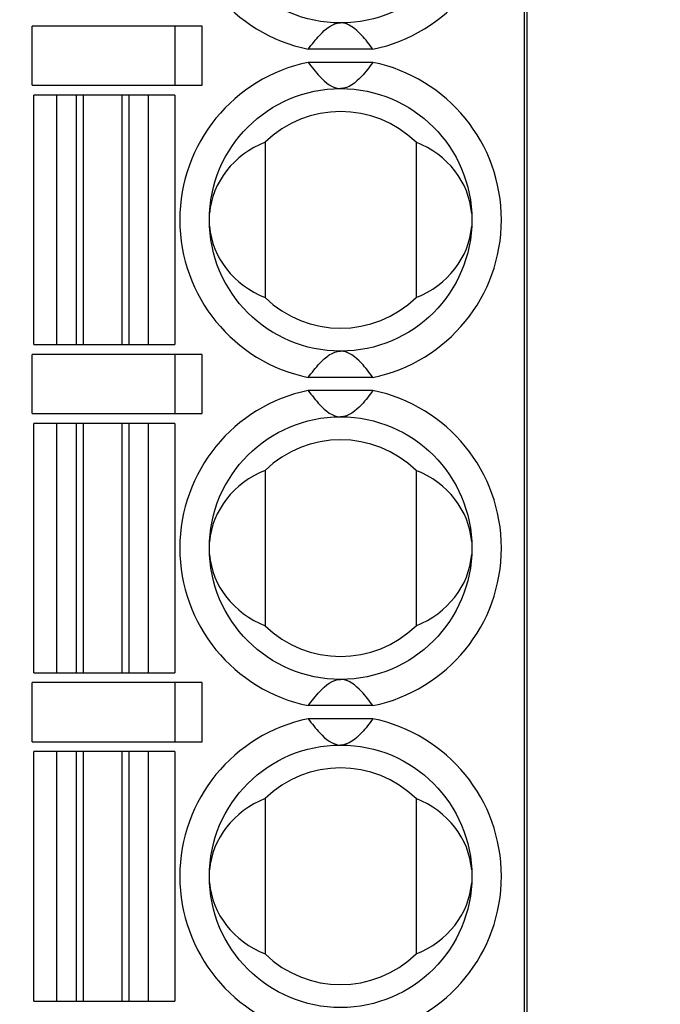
# Model space of a CAD drawing. Header units: millimetres. Extents: x 0 to 420, y 0 to 297.
# Tile 14 of 119: x 97 to 107, y 41 to 56. Entities that reach past the tile are written whole.
import ezdxf

# ---------------------------------------------------------------- set-up
doc = ezdxf.new("R2010")
doc.units = ezdxf.units.MM
doc.header["$LTSCALE"] = 23.1
doc.layers.get('0').update_dxf_attribs({"linetype": 'CONTINUOUS'})
doc.styles.get("Standard").update_dxf_attribs({"font": 'txt', "width": 0.6})
doc.dimstyles.new('DIMSTYLE_1', dxfattribs={"dimtxt": 4, "dimasz": 2.6, "dimexe": 1.2, "dimexo": 0.1, "dimgap": 1, "dimtad": 1, "dimzin": 0, "dimdsep": 46, "dimtxsty": 'Standard', "dimblk": '_FILLED', "dimblk1": '_FILLED', "dimblk2": '_FILLED', "dimcen": 0.09, "dimazin": 0, "dimtp": 0.01, "dimtm": 0.01, "dimtfac": 1, "dimtofl": 0, "dimtmove": 0, "dimatfit": 3, "dimldrblk": '_FILLED', "dimfxl": 1, "dimtolj": 1, "dimtzin": 0, "dimarcsym": 0})

# ---------------------------------------------------------------- blocks, each defined once
blk = doc.blocks.new('_FILLED')
at = {"color": 0, "linetype": 'ByBlock'}
blk.add_solid([(0, 0), (-1, 0.1923), (-1, -0.1923)], dxfattribs=at)
blk = doc.blocks.new('*D6')
at = {"color": 2, "linetype": 'Continuous', "transparency": 16777216}
for p, q in [((110.466, 132.308), (63.962, 132.308)), ((65.162, 132.308), (65.162, 71.907)), ((65.162, 11.505), (65.162, 71.907)), ((110.466, 11.505), (63.962, 11.505))]:
    blk.add_line(p, q, dxfattribs=at)
at = {"color": 2, "linetype": 'Continuous', "transparency": 16777216, "xscale": 2.6, "yscale": 2.6, "zscale": 2.6}
for p, rotation in [((65.162, 132.308), 90), ((65.162, 11.505), 270)]:
    blk.add_blockref('_FILLED', p, dxfattribs=dict(at, rotation=rotation))
at = {"color": 2, "linetype": 'Continuous', "transparency": 16777216, "insert": (60.162, 71.907), "char_height": 4, "width": 14.4, "attachment_point": 2, "rotation": 90, "line_spacing_factor": 0.9}
blk.add_mtext('120.80', dxfattribs=at)

msp = doc.modelspace()

# ---------------------------------------------------------------- linework, layer by layer
at = {"color": 7, "linetype": 'Continuous'}
for p, q in [((105.112, 25.274), (105.112, 85.639)), ((105.072, 25.457), (105.072, 85.457)), ((97.572, 55.007), (97.572, 55.907)), ((100.165, 55.907), (97.572, 55.907)), ((99.75, 55.007), (99.75, 55.907)), ((100.165, 55.007), (100.165, 55.907)), ((102.765, 55.557), (101.78, 55.557)), ((102.765, 55.357), (101.78, 55.357)), ((97.572, 55.007), (100.165, 55.007)), ((97.597, 51.057), (97.597, 54.857)), ((99.747, 54.857), (97.597, 54.857)), ((97.947, 51.057), (97.947, 54.857)), ((98.242, 54.857), (98.242, 51.057)), ((98.354, 51.057), (98.354, 54.857)), ((98.941, 54.857), (98.941, 51.057)), ((99.053, 51.057), (99.053, 54.857)), ((99.347, 51.057), (99.347, 54.857)), ((99.747, 54.857), (99.747, 51.057)), ((101.122, 54.14), (101.122, 51.773)), ((103.422, 54.14), (103.422, 51.773)), ((97.597, 51.057), (99.747, 51.057)), ((97.572, 50.007), (97.572, 50.907)), ((100.165, 50.907), (97.572, 50.907)), ((99.75, 50.007), (99.75, 50.907)), ((100.165, 50.007), (100.165, 50.907)), ((102.765, 50.557), (101.78, 50.557)), ((102.765, 50.357), (101.78, 50.357)), ((97.572, 50.007), (100.165, 50.007)), ((97.597, 46.057), (97.597, 49.857)), ((99.747, 49.857), (97.597, 49.857)), ((97.947, 46.057), (97.947, 49.857)), ((98.242, 49.857), (98.242, 46.057)), ((98.354, 46.057), (98.354, 49.857)), ((98.941, 49.857), (98.941, 46.057)), ((99.053, 46.057), (99.053, 49.857)), ((99.347, 46.057), (99.347, 49.857)), ((99.747, 49.857), (99.747, 46.057)), ((101.122, 49.14), (101.122, 46.773)), ((103.422, 49.14), (103.422, 46.773)), ((97.597, 46.057), (99.747, 46.057)), ((100.165, 45.907), (97.572, 45.907)), ((97.572, 45.007), (97.572, 45.907)), ((99.75, 45.007), (99.75, 45.907)), ((100.165, 45.007), (100.165, 45.907)), ((102.765, 45.557), (101.78, 45.557)), ((102.765, 45.357), (101.78, 45.357)), ((97.572, 45.007), (100.165, 45.007)), ((99.747, 44.857), (97.597, 44.857)), ((97.597, 41.057), (97.597, 44.857)), ((97.947, 41.057), (97.947, 44.857)), ((98.242, 44.857), (98.242, 41.057)), ((98.354, 41.057), (98.354, 44.857)), ((98.941, 44.857), (98.941, 41.057)), ((99.053, 41.057), (99.053, 44.857)), ((99.347, 41.057), (99.347, 44.857)), ((99.747, 44.857), (99.747, 41.057)), ((101.122, 44.14), (101.122, 41.773)), ((103.422, 44.14), (103.422, 41.773)), ((97.597, 41.057), (99.747, 41.057))]:
    msp.add_line(p, q, dxfattribs=at)
for centre in [(102.272, 57.957), (102.272, 52.957), (102.272, 47.957), (102.272, 42.957)]:
    msp.add_circle(centre, 2, dxfattribs=at)
for centre, radius, start, end in [((102.272, 57.957), 2.45, 101.5953, 258.4047), ((102.272, 57.957), 2.45, 281.5953, 78.4047), ((102.272, 52.957), 2.45, 101.5953, 258.4047), ((102.272, 52.957), 2.45, 281.5953, 78.4047), ((102.272, 52.957), 1.65, 45.8156, 134.1844), ((102.272, 52.957), 1.65, 225.8156, 314.1844), ((102.272, 47.957), 2.45, 101.5953, 258.4047), ((102.272, 47.957), 2.45, 281.5953, 78.4047), ((102.272, 47.957), 1.65, 45.8156, 134.1844), ((102.272, 47.957), 1.65, 225.8156, 314.1844), ((102.272, 42.957), 2.45, 101.5953, 258.4047), ((102.272, 42.957), 2.45, 281.5953, 78.4047), ((102.272, 42.957), 1.65, 45.8156, 134.1844), ((102.272, 42.957), 1.65, 225.8156, 314.1844)]:
    msp.add_arc(centre, radius, start, end, dxfattribs=at)
for centre, start_param, end_param in [((101.689, 52.957), 1.982219, 3.065989), ((102.856, 52.957), 0.075345, 1.159374), ((101.689, 52.957), -3.066248, -1.982219), ((102.856, 52.957), -1.159374, -0.075603), ((101.689, 47.957), 1.982219, 3.065989), ((102.856, 47.957), 0.075345, 1.159374), ((101.689, 47.957), -3.066248, -1.982219), ((102.856, 47.957), -1.159374, -0.075603), ((101.689, 42.957), 1.982219, 3.065989), ((102.856, 42.957), 0.075345, 1.159374), ((101.689, 42.957), -3.066248, -1.982219), ((102.856, 42.957), -1.159374, -0.075603)]:
    msp.add_ellipse(centre, major_axis=(1.417, 0), ratio=0.911252, start_param=start_param, end_param=end_param, dxfattribs=at)
for points in [[(101.78, 55.557), (101.807, 55.594), (101.863, 55.668), (101.999, 55.829), (102.15, 55.957), (102.272, 55.957)], [(102.765, 55.557), (102.738, 55.594), (102.682, 55.668), (102.546, 55.829), (102.394, 55.957), (102.272, 55.957)], [(101.78, 55.357), (101.807, 55.32), (101.863, 55.245), (101.999, 55.084), (102.15, 54.957), (102.272, 54.957)], [(102.765, 55.357), (102.738, 55.32), (102.682, 55.245), (102.546, 55.084), (102.394, 54.957), (102.272, 54.957)], [(101.78, 50.557), (101.807, 50.594), (101.863, 50.668), (101.999, 50.829), (102.15, 50.957), (102.272, 50.957)], [(102.765, 50.557), (102.738, 50.594), (102.682, 50.668), (102.546, 50.829), (102.394, 50.957), (102.272, 50.957)], [(101.78, 50.357), (101.807, 50.32), (101.863, 50.245), (101.999, 50.084), (102.15, 49.957), (102.272, 49.957)], [(102.765, 50.357), (102.738, 50.32), (102.682, 50.245), (102.546, 50.084), (102.394, 49.957), (102.272, 49.957)], [(101.78, 45.557), (101.807, 45.594), (101.863, 45.668), (101.999, 45.829), (102.15, 45.957), (102.272, 45.957)], [(102.765, 45.557), (102.738, 45.594), (102.682, 45.668), (102.546, 45.829), (102.394, 45.957), (102.272, 45.957)], [(101.78, 45.357), (101.807, 45.32), (101.863, 45.245), (101.999, 45.084), (102.15, 44.957), (102.272, 44.957)], [(102.765, 45.357), (102.738, 45.32), (102.682, 45.245), (102.546, 45.084), (102.394, 44.957), (102.272, 44.957)]]:
    msp.add_open_spline(points, degree=3, knots=[0, 0, 0, 0, 0.211914, 0.432464, 1, 1, 1, 1], dxfattribs=at)

# ---------------------------------------------------------------- dimensions: what is measured, and where the dimension line sits
at = {"color": 2, "linetype": 'Continuous'}
dim = msp.add_linear_dim(base=(65.162, 11.505), p1=(110.566, 132.308), p2=(110.566, 11.505), angle=270, dimstyle='DIMSTYLE_1', dxfattribs=at)
dim.commit()
dim.dimension.update_dxf_attribs({"geometry": '*D6', "text_midpoint": (65.162, 72.207), "dimtype": 160})

doc.saveas('drawing.dxf')
